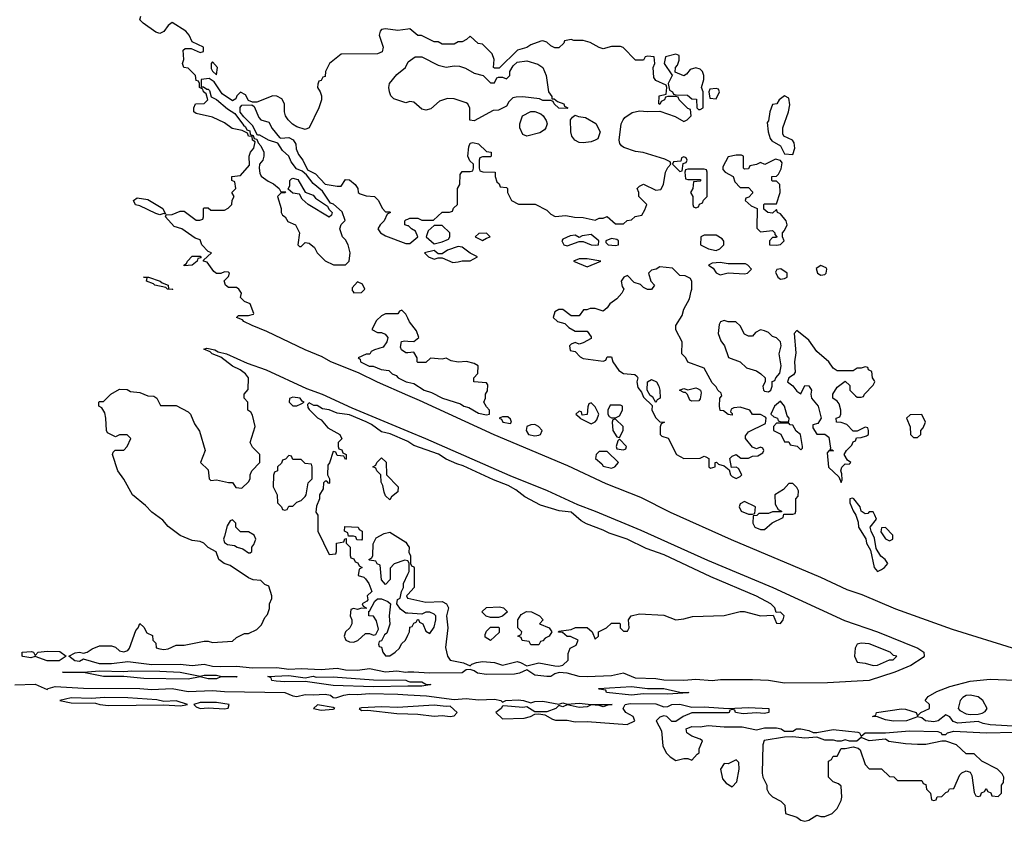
# Model space of a CAD drawing. Header units: inches. Extents: x 1980008 to 2252673, y 74414 to 260562.
# Tile 191 of 228: x 2188074 to 2192960, y 207371 to 211347. Entities that reach past the tile are written whole.
import ezdxf

# ---------------------------------------------------------------- set-up
doc = ezdxf.new("R2010")
doc.units = ezdxf.units.IN
doc.header["$MEASUREMENT"] = 0
for name, color, linetype in [('C1280', 7, 'Continuous'), ('C1281', 7, 'Continuous'), ('C1290', 7, 'Continuous'), ('C1291', 7, 'Continuous')]:
    doc.layers.add(name, color=color, linetype=linetype)

msp = doc.modelspace()

# ---------------------------------------------------------------- linework, layer by layer
at = {"layer": 'C1280', "color": 5, "elevation": 60}
for points in [[(2190000, 209483.6), (2189850, 209548.7), (2189755.5, 209595.5), (2189618.4, 209650), (2189574.7, 209674.7), (2189490, 209709.8), (2189300.6, 209800.6), (2189227, 209830), (2189186.6, 209850), (2189178.9, 209858.9), (2189149.2, 209870), (2189160.2, 209879.8), (2189210, 209879.1), (2189234, 209886), (2189235.3, 209890), (2189218, 209938), (2189189.5, 209949.5), (2189170, 209968.7), (2189174, 209990), (2189168, 210000)], [(2189726.6, 210000), (2189732.7, 209992.7), (2189770, 209994), (2189776, 210000)], [(2190000, 209866.5), (2189990, 209886), (2189970, 209906), (2189958, 209902), (2189950, 209888), (2189890, 209888), (2189870, 209878), (2189845.4, 209854.6), (2189822, 209810), (2189850, 209796), (2189870, 209796), (2189887.7, 209787.7), (2189901, 209770), (2189896, 209750), (2189878, 209722), (2189834, 209710), (2189818, 209702), (2189812, 209688), (2189792.7, 209687.3), (2189754, 209670), (2189763.6, 209663.6), (2189766, 209650), (2189808.6, 209628.6), (2189827.9, 209627.9), (2189867.3, 209612.7), (2189906.4, 209606.4), (2189922, 209590), (2189942, 209582), (2189951.3, 209570), (2189992, 209550), (2190000, 209548.5)], [(2190000, 208109.9), (2189990, 208109.4), (2189944.7, 208115.3), (2189890, 208111.3), (2189810, 208127), (2189750, 208118.7), (2189690, 208120.5), (2189650, 208129.3), (2189570, 208122.4), (2189470, 208127), (2189410, 208124.5), (2189350, 208131.5), (2189230, 208131.2), (2189150, 208138.7), (2189070, 208136.9), (2189030, 208139.6), (2188990, 208149.4), (2188930, 208142.4), (2188870, 208149.4), (2188730, 208146.6), (2188610, 208161.2), (2188530, 208152.3), (2188470, 208152.3), (2188390, 208175.3), (2188370, 208163.7), (2188347, 208167), (2188318, 208190), (2188350, 208207.3), (2188370.6, 208210.6), (2188390, 208204.7), (2188409.3, 208210.7), (2188433.2, 208226.8), (2188470, 208242), (2188530, 208242), (2188550, 208234), (2188570, 208216), (2188590, 208211.3), (2188610, 208218), (2188619, 208230), (2188650, 208318), (2188662, 208330), (2188670, 208352), (2188690, 208334), (2188705.4, 208305.4), (2188732.7, 208292.7), (2188734, 208270), (2188750, 208254), (2188752, 208232), (2188770, 208226), (2188790, 208222.8), (2188810, 208226.8), (2188850, 208244.7), (2188890, 208244.7), (2188990, 208264.7), (2189010, 208264.7), (2189030, 208258), (2189130, 208264.7), (2189150, 208282), (2189190, 208302), (2189210, 208302), (2189250, 208322), (2189264.7, 208335.3), (2189274, 208346), (2189290, 208382), (2189304, 208396), (2189314, 208426), (2189314, 208450), (2189324.7, 208475.3), (2189325.2, 208490), (2189310, 208538), (2189290, 208546), (2189270, 208566), (2189232, 208568), (2189210, 208578), (2189119, 208639), (2189088, 208650), (2189062, 208670), (2189048.4, 208708.4), (2189009.1, 208729.1), (2188988, 208750), (2188970, 208759), (2188930, 208764), (2188870, 208789), (2188810, 208834), (2188784.7, 208864.7), (2188730, 208904), (2188697.6, 208937.6), (2188634, 208990), (2188590, 209068.7), (2188561.2, 209110), (2188535.3, 209190), (2188538, 209202), (2188548.4, 209211.6), (2188590, 209212), (2188608, 209230), (2188626, 209270), (2188607.3, 209287.3), (2188570, 209288), (2188550, 209278), (2188510, 209298), (2188504, 209310), (2188502, 209370), (2188496.4, 209396.4), (2188482, 209422), (2188466, 209430), (2188466, 209450), (2188470, 209454), (2188490, 209454), (2188526, 209490), (2188570, 209514), (2188607.3, 209512.7), (2188623.6, 209503.6), (2188670, 209498), (2188710, 209482), (2188739.6, 209479.6), (2188754, 209470), (2188772.7, 209432.7), (2188850, 209434), (2188910, 209402), (2188922, 209390), (2188942, 209342), (2188966.8, 209306.8), (2188994.8, 209210), (2188972, 209150), (2189010, 209114), (2189014, 209070), (2189022, 209062), (2189050, 209064.7), (2189110, 209052), (2189130, 209052), (2189146.4, 209026.4), (2189176.4, 209023.6), (2189210, 209054), (2189218, 209070), (2189218, 209090), (2189226, 209110), (2189266, 209150), (2189266, 209190), (2189230, 209226), (2189218, 209250), (2189242, 209330), (2189230, 209386), (2189220.4, 209400.4), (2189206, 209410), (2189206, 209450), (2189188, 209470), (2189188, 209490), (2189208, 209512), (2189208.7, 209570), (2189195.3, 209590), (2189168.7, 209610), (2189130, 209629), (2189072.9, 209672.9), (2189028.7, 209690), (2189019.3, 209699.3), (2188987.3, 209712.7), (2189002.7, 209717.3), (2189042, 209710), (2189058.8, 209698.8), (2189101, 209690), (2189203.6, 209643.6), (2189296.3, 209610), (2189497.6, 209517.6), (2189575.5, 209490), (2189722.2, 209422.2), (2190000, 209306.5)], [(2190000, 209695), (2189990, 209694), (2189968.7, 209708.7), (2189963.1, 209723.1), (2189969, 209751), (2189985.6, 209754.4), (2190000, 209753.3)], [(2190000, 209255.4), (2189997.2, 209257.3), (2189912.6, 209292.6), (2189870, 209303.6), (2189819.5, 209339.5), (2189792.9, 209352.9), (2189710, 209386.3), (2189650, 209395.6), (2189610, 209411.8), (2189576.5, 209416.5), (2189550, 209432.7), (2189534, 209434), (2189510, 209446), (2189502, 209438), (2189503.6, 209423.6), (2189510, 209414), (2189551.6, 209371.6), (2189570, 209362), (2189602.8, 209322.8), (2189662, 209290), (2189672, 209268), (2189654, 209250), (2189654, 209230), (2189658, 209218), (2189672.7, 209212.7), (2189678, 209198), (2189694, 209190), (2189694, 209170), (2189690, 209166), (2189682, 209182), (2189650, 209186), (2189642, 209202), (2189630, 209206), (2189611, 209149), (2189602.8, 209137.2), (2189602, 209090), (2189612, 209070), (2189611.6, 209048.4), (2189607.3, 209047.3), (2189598, 209058), (2189590, 209058), (2189582, 209050), (2189579.6, 209020.4), (2189562, 208990), (2189562, 208970), (2189546.4, 208933.6), (2189543.6, 208903.6), (2189554, 208890), (2189554, 208810), (2189610, 208694), (2189642, 208698), (2189646, 208710), (2189646, 208750), (2189682, 208758), (2189687.3, 208772.7), (2189694, 208774), (2189694, 208750), (2189714, 208730), (2189714, 208690), (2189718, 208678), (2189732.7, 208672.7), (2189738, 208658), (2189752.7, 208652.7), (2189758, 208638), (2189774, 208630), (2189758, 208622), (2189754, 208590), (2189782, 208582), (2189790, 208574), (2189806, 208550), (2189822, 208510), (2189798, 208490), (2189802, 208470), (2189796.9, 208463.1), (2189774, 208450), (2189778, 208438), (2189794, 208430), (2189794, 208426), (2189770, 208428), (2189750, 208422), (2189730, 208426), (2189718, 208422), (2189714, 208390), (2189722, 208370), (2189722, 208350), (2189712, 208330), (2189691.3, 208310), (2189684.7, 208290), (2189692, 208270), (2189710, 208261), (2189730, 208258.8), (2189752.5, 208267.5), (2189790, 208302), (2189810, 208302), (2189830, 208294), (2189842, 208298), (2189855.3, 208324.7), (2189844.7, 208364.7), (2189830, 208388), (2189806, 208390), (2189806, 208414), (2189810, 208414), (2189836.4, 208463.6), (2189850, 208474), (2189870, 208474), (2189901, 208461), (2189914, 208450), (2189906.8, 208390), (2189911.2, 208348.9), (2189895.3, 208304.7), (2189884.7, 208295.3), (2189870, 208266), (2189858, 208262), (2189854, 208250), (2189858, 208238), (2189870, 208234), (2189876, 208210), (2189890, 208191.3), (2189910, 208192), (2189938, 208210), (2189958, 208230), (2189968.8, 208251.1), (2189988, 208270), (2190000, 208294)], [(2190000, 208662.5), (2189986, 208666), (2189931.6, 208648.4), (2189912.7, 208627.3), (2189912, 208570), (2189890, 208546), (2189868.8, 208568.9), (2189862, 208642), (2189847.3, 208647.3), (2189842, 208662), (2189810, 208666), (2189806, 208670), (2189822, 208678), (2189826, 208690), (2189827.3, 208747.3), (2189843.1, 208776.9), (2189882, 208798), (2189910, 208804.7), (2189990, 208756), (2190000, 208739.7)], [(2190000, 208403.2), (2189990, 208404), (2189963.1, 208423.1), (2189946, 208450), (2189948.4, 208471.6), (2189962, 208478), (2189968, 208510), (2189978, 208530), (2189978, 208550), (2190000, 208597.1)], [(2190000, 208496.3), (2189994, 208490), (2189998, 208478), (2190000, 208477.6)], [(2188050, 208048.4), (2188150, 208050.4), (2188210, 208024.7), (2188215.3, 208030), (2188250, 208040.4), (2188390, 208032), (2188670.4, 208030.4), (2188730, 208025.5), (2188830, 208030.4), (2188910, 208014.9), (2189030, 208020.3), (2189090, 208015.3), (2189390, 208010.4), (2189430, 207993), (2189450, 207990.5), (2189490, 208000.4), (2189530, 207998), (2189590, 208002.4), (2189616.2, 207996.2), (2189630, 207984.7), (2189642.8, 207982.8), (2189682.8, 207997.2), (2189710, 208001.1), (2189750, 207999.5), (2189810, 208004.9), (2189950, 208001.3), (2190000, 207998.3)], [(2190000, 208040.6), (2189830, 208037.2), (2189630, 208045.1), (2189490, 208065.2), (2189390, 208062.7), (2189346.8, 208066.8), (2189326, 208070), (2189322, 208082), (2189306, 208090), (2189410, 208093.4), (2189490, 208082), (2189530, 208090.6), (2189546, 208086), (2189630, 208086.8), (2189830, 208073.4), (2189990, 208070.6), (2190000, 208066.3)], [(2190000, 207938.6), (2189950, 207935.1), (2189870, 207938.4), (2189770, 207934.5), (2189758, 207930), (2189770, 207921), (2189802, 207922), (2189945.1, 207905.1), (2190000, 207903.7)]]:
    msp.add_lwpolyline(points, dxfattribs=at)
for points in [[(2189430, 209475.3), (2189412.7, 209467.3), (2189412, 209450), (2189430, 209432), (2189450, 209432), (2189470, 209442), (2189486, 209450), (2189475.3, 209455.3), (2189466, 209470)], [(2189410, 209186), (2189392.7, 209167.3), (2189378, 209162), (2189372.7, 209147.3), (2189354, 209130), (2189354, 209110), (2189338, 209102), (2189332.7, 209087.3), (2189332, 209030), (2189352, 208990), (2189354, 208950), (2189374, 208930), (2189378, 208918), (2189390, 208914), (2189402, 208918), (2189410, 208934), (2189430, 208934), (2189450, 208954), (2189470, 208962), (2189490, 208982), (2189495.3, 208990), (2189506, 209050), (2189526, 209070), (2189526, 209130), (2189522, 209142), (2189490, 209146), (2189470, 209166), (2189430, 209166), (2189422, 209182)], [(2189910, 208966), (2189890, 208986), (2189883.1, 209003.1), (2189876.4, 209036.4), (2189867.3, 209052.7), (2189866, 209090), (2189846, 209110), (2189842, 209122), (2189826, 209130), (2189842, 209138), (2189846, 209150), (2189870, 209174), (2189892, 209152), (2189894, 209090), (2189951.3, 209030), (2189950, 209006), (2189919.6, 208980.4)], [(2189130, 208866), (2189118, 208862), (2189103.6, 208836.4), (2189090, 208786), (2189086, 208770), (2189090, 208754), (2189104.7, 208744.7), (2189139.6, 208739.6), (2189154, 208730), (2189182, 208722), (2189210, 208702), (2189218, 208702), (2189226, 208710), (2189226, 208730), (2189236.4, 208743.6), (2189246, 208770), (2189238, 208790), (2189210, 208806), (2189170, 208806), (2189146, 208830), (2189146, 208850)], [(2189770, 208766), (2189747.3, 208767.3), (2189742, 208782), (2189730, 208786), (2189706, 208786), (2189702, 208802), (2189686, 208810), (2189687.3, 208832.7), (2189754, 208830), (2189758, 208818), (2189774, 208810), (2189774, 208770)], [(2188210, 208167), (2188150, 208189), (2188130, 208181.2), (2188089.1, 208189.1), (2188086, 208190), (2188086, 208210), (2188132.8, 208212.8), (2188142, 208210), (2188150, 208194), (2188166, 208210), (2188210, 208215.3), (2188273.1, 208213.1), (2188304.7, 208190), (2188270, 208167)], [(2188590, 208113.4), (2188630, 208117.1), (2188770, 208115.5), (2188870.5, 208110.5), (2188970, 208091.3), (2188990, 208096), (2189050, 208096), (2189070, 208091), (2189154, 208090), (2189150, 208086), (2189072.7, 208087.3), (2189050, 208078), (2189010, 208078), (2188970, 208088), (2188910, 208075.3), (2188690, 208079.3), (2188590, 208089.4), (2188489.6, 208089.6), (2188390, 208108.7), (2188286, 208110), (2188390, 208111), (2188470, 208117.3)], [(2188495.2, 207984.8), (2188430, 207979.3), (2188330, 207982.7), (2188274, 207970), (2188330, 207959.1), (2188450, 207957.3), (2188472, 207950), (2188514.5, 207945.5), (2188790, 207948.8), (2188870, 207943), (2188890, 207946.8), (2188906, 207950), (2188850, 207968.7), (2188790, 207966), (2188754.2, 207974.2), (2188610, 207982.9)], [(2189050, 207960.7), (2188970, 207959.5), (2188938, 207950), (2188950, 207938), (2188970, 207931), (2189010, 207934), (2189090, 207928.2), (2189108.4, 207931.6), (2189114, 207950)], [(2189552, 207948), (2189532, 207930), (2189570, 207922), (2189630, 207926.8), (2189638, 207930), (2189630, 207935.3)]]:
    msp.add_lwpolyline(points, close=True, dxfattribs=at)
at = {"layer": 'C1281', "color": 5, "elevation": 60}
for points in [[(2189168, 210000), (2189162, 210010), (2189150, 210019), (2189110, 210019), (2189095.3, 210030), (2189088.8, 210051.1), (2189110, 210074), (2189115.3, 210090), (2189110, 210095.3), (2189090, 210097.2), (2189071.3, 210088.7), (2189051.2, 210088.9), (2189038, 210098), (2189004, 210144), (2188986, 210150), (2188986, 210154), (2189026, 210190), (2189010, 210198), (2188978, 210230), (2188970, 210255.3), (2188944, 210264), (2188878, 210310), (2188840.7, 210320.7), (2188798, 210370), (2188800.4, 210379.6), (2188830, 210381), (2188870, 210398), (2188890, 210398), (2188950, 210352), (2188967.3, 210352.7), (2188982, 210358), (2188986, 210370), (2188986, 210410), (2188990, 210414), (2189010, 210414), (2189022, 210402), (2189090, 210402), (2189108.4, 210411.6), (2189126, 210430), (2189128.4, 210451.6), (2189138, 210470), (2189126, 210490), (2189146, 210510), (2189142, 210542), (2189126, 210550), (2189126, 210570), (2189170, 210574), (2189214, 210626), (2189213.2, 210670), (2189219, 210690), (2189235.3, 210710), (2189242, 210742), (2189228.7, 210750), (2189227.3, 210767.3), (2189210, 210768.7), (2189204, 210784), (2189177.2, 210797.2), (2189127.8, 210807.8), (2189090, 210836), (2189030, 210864), (2188950, 210882), (2188938, 210890), (2188938, 210910), (2188946, 210930), (2188990, 210932), (2189008, 210950), (2188999, 210979), (2188986, 210990), (2188982, 211002), (2188966, 211010), (2188966, 211030), (2188962, 211042), (2188950, 211046), (2188946, 211070), (2188910, 211106), (2188888, 211110), (2188882, 211130), (2188888.7, 211150), (2188884.7, 211195.3), (2188895.3, 211204.7), (2188924.7, 211204.7), (2188970, 211184.7), (2188986, 211190), (2188986, 211210), (2188930, 211238), (2188915.3, 211270), (2188899, 211290), (2188830, 211333.2), (2188810, 211319), (2188790, 211289), (2188770, 211279.3), (2188750, 211285.2), (2188686, 211330), (2188670, 211346), (2188675.3, 211364.7)], [(2190000, 211300.5), (2189950, 211293.2), (2189890, 211302), (2189870, 211298), (2189862, 211290), (2189858, 211270), (2189878, 211210), (2189872.7, 211187.3), (2189850, 211178), (2189670, 211175.3), (2189610.9, 211129.1), (2189591.3, 211090), (2189590, 211066), (2189578, 211062), (2189570, 211046), (2189558, 211042), (2189552.7, 211027.3), (2189552, 211010), (2189564.7, 210990), (2189571.2, 210968.9), (2189571.2, 210948.9), (2189558, 210910), (2189511, 210810), (2189490, 210802.7), (2189450, 210815.1), (2189428.1, 210828.1), (2189406, 210850), (2189393.2, 210870), (2189388.7, 210890), (2189388, 210930), (2189374.6, 210954.6), (2189350, 210968), (2189330, 210968.7), (2189250, 210938), (2189230, 210938), (2189210, 210946), (2189194, 210974), (2189170, 210988), (2189152, 210970), (2189146, 210954), (2189130, 210944), (2189079.5, 210979.5), (2189039, 211039), (2189014.6, 211054.6), (2188974, 211050), (2188974, 211014), (2188986, 211014), (2189002, 211002), (2189010, 211002), (2189016, 210996), (2189023.6, 210963.6), (2189050, 210951.3), (2189104.4, 210904.4), (2189141, 210881), (2189184, 210824), (2189195.3, 210815.3), (2189201, 210801), (2189215.3, 210795.3), (2189218, 210778), (2189232.7, 210772.7), (2189238, 210758), (2189250, 210754), (2189256.9, 210736.9), (2189270, 210722), (2189286, 210690), (2189286, 210670), (2189281, 210650), (2189264.7, 210630), (2189262, 210610), (2189265.4, 210585.4), (2189271.6, 210571.6), (2189306.4, 210546.4), (2189333.7, 210533.7), (2189362, 210510), (2189370, 210494), (2189394, 210494), (2189390, 210488), (2189370, 210486), (2189354, 210470), (2189370.9, 210410.9), (2189371.3, 210390), (2189378, 210378), (2189392, 210370), (2189405.4, 210345.4), (2189442, 210330), (2189462, 210290), (2189454, 210230), (2189462, 210222), (2189470, 210222), (2189490, 210242), (2189510, 210238), (2189536.7, 210216.7), (2189550.7, 210190), (2189590, 210151), (2189631.6, 210131.6), (2189690, 210131.3), (2189708.7, 210150), (2189713.2, 210190), (2189704, 210230), (2189690, 210255.3), (2189675.3, 210270), (2189662, 210310), (2189668.8, 210331.1), (2189688.4, 210351.6), (2189674, 210394), (2189631.4, 210431.4), (2189616.5, 210436.5), (2189576.2, 210496.2), (2189530, 210534), (2189497.2, 210577.2), (2189475.5, 210595.5), (2189447.5, 210607.5), (2189421.3, 210641.3), (2189409.4, 210670), (2189377.7, 210697.7), (2189354.8, 210734.8), (2189309.3, 210749.3), (2189265.4, 210774.6), (2189254.6, 210774.6), (2189230, 210822), (2189185.6, 210865.6), (2189168.7, 210888.7), (2189168.7, 210911.3), (2189176.4, 210923.6), (2189225.4, 210925.4), (2189236.9, 210916.9), (2189261.1, 210861.1), (2189270, 210851), (2189310, 210838.8), (2189327.5, 210807.5), (2189362.5, 210762.5), (2189370, 210758.8), (2189410, 210762), (2189431.7, 210751.7), (2189443.7, 210730), (2189446.4, 210706.4), (2189458, 210678), (2189479.3, 210650), (2189502.8, 210602.8), (2189542, 210582), (2189590, 210530.8), (2189650, 210521), (2189670, 210522), (2189690, 210554), (2189710, 210552), (2189738, 210530), (2189752, 210510), (2189754, 210490), (2189763.6, 210483.6), (2189792.7, 210472.7), (2189834, 210470), (2189854, 210450), (2189872, 210412), (2189890, 210394), (2189910, 210394), (2189914, 210390), (2189898, 210382), (2189882, 210350), (2189862, 210330), (2189852, 210310), (2189864.7, 210290), (2189890, 210274.8), (2189990, 210237.3), (2190000, 210237.3)], [(2190000, 210938.7), (2189990, 210935.3), (2189930, 210955.3), (2189915.3, 210970), (2189909.1, 210989.1), (2189905.2, 211010), (2189909.4, 211030.6), (2189945.6, 211074.4), (2189988, 211110), (2190000, 211134)], [(2190000, 210325.3), (2189986, 210330), (2189986, 210350), (2189990, 210354), (2190000, 210358)], [(2189776, 210000), (2189786, 210010), (2189774.6, 210034.6), (2189750, 210046), (2189723.6, 210016.4), (2189723.6, 210003.6), (2189726.6, 210000)]]:
    msp.add_lwpolyline(points, dxfattribs=at)
for points in [[(2189030, 211138), (2189024.7, 211130), (2189024.5, 211104.5), (2189030, 211092), (2189050, 211074), (2189055.3, 211110)], [(2189610, 210368), (2189506, 210430), (2189476.4, 210456.4), (2189462, 210482), (2189430, 210486), (2189406, 210506), (2189415.3, 210524.7), (2189415.3, 210550), (2189422, 210558), (2189430, 210561), (2189453.7, 210553.7), (2189491.3, 210491.3), (2189530, 210476), (2189542.5, 210462.5), (2189602, 210422), (2189607.3, 210407.3), (2189624.7, 210390), (2189622, 210378)], [(2188798, 210382), (2188790, 210386), (2188770, 210379), (2188750, 210386), (2188670, 210424), (2188649.3, 210429.3), (2188638, 210450), (2188656.4, 210463.6), (2188710, 210456), (2188784.7, 210410)], [(2188890, 210126), (2188888, 210130), (2188902, 210138), (2188906, 210150), (2188930, 210174), (2188970, 210174), (2188974, 210166), (2188958, 210162), (2188954, 210150), (2188930, 210128.7)], [(2188830, 210009.3), (2188808, 210010), (2188799, 210019), (2188744, 210030), (2188737.5, 210037.5), (2188704, 210050), (2188706, 210066), (2188688, 210070), (2188714, 210070), (2188770.6, 210050.6), (2188781.4, 210041.4), (2188811, 210030), (2188812, 210012), (2188834, 210010)]]:
    msp.add_lwpolyline(points, close=True, dxfattribs=at)
at = {"layer": 'C1290', "color": 5, "elevation": 60}
for points in [[(2191067, 210000), (2191062, 209990), (2191038, 209962), (2191002, 209938), (2190990, 209918), (2190970, 209902), (2190930, 209914), (2190904.7, 209915.3), (2190888, 209908), (2190872, 209908), (2190850, 209878), (2190810, 209878), (2190770, 209909), (2190750, 209909), (2190730, 209898), (2190722, 209870), (2190742, 209850), (2190779.8, 209839.8), (2190799.6, 209819.6), (2190830, 209802), (2190890, 209802), (2190910, 209774), (2190910, 209766), (2190870, 209744), (2190850, 209738), (2190830, 209746), (2190810, 209738), (2190802, 209730), (2190805.4, 209705.4), (2190830, 209702), (2190854.8, 209674.8), (2190870, 209666), (2190970, 209654), (2190982, 209658), (2190990, 209674), (2191010, 209674), (2191018, 209650), (2191046.4, 209606.4), (2191070, 209592.7), (2191126.4, 209586.4), (2191138, 209578), (2191142, 209570), (2191136, 209550), (2191142, 209522), (2191159.8, 209499.8), (2191170, 209474), (2191212.7, 209432.7), (2191211, 209410), (2191230, 209372), (2191250, 209352), (2191274, 209350), (2191258, 209342), (2191252.7, 209327.3), (2191252, 209290), (2191261, 209281), (2191291.2, 209271.1), (2191334, 209190), (2191370, 209171.3), (2191450, 209172), (2191470, 209182), (2191479.6, 209179.6), (2191494, 209170), (2191494, 209130), (2191502, 209122), (2191526, 209130), (2191526, 209150), (2191531.6, 209151.6), (2191542, 209142), (2191570, 209134), (2191594, 209114), (2191602, 209090), (2191610, 209082), (2191630, 209072), (2191650, 209082), (2191658, 209090), (2191640.4, 209120.4), (2191630, 209128), (2191606, 209126), (2191598, 209170), (2191610, 209182), (2191628.8, 209191.1), (2191652.7, 209172.7), (2191690, 209172), (2191710, 209182), (2191736.4, 209183.6), (2191762, 209198), (2191766, 209210), (2191762, 209222), (2191750, 209226), (2191730, 209218), (2191710, 209226), (2191675.3, 209270), (2191676.4, 209283.6), (2191690, 209302), (2191775.3, 209344.7), (2191778, 209370), (2191775.3, 209375.3), (2191750, 209388), (2191710, 209388), (2191698, 209410), (2191650, 209425.2), (2191618, 209422), (2191605.4, 209414.6), (2191602, 209402), (2191610, 209394), (2191610, 209386), (2191590, 209388), (2191567.3, 209407.3), (2191550, 209408), (2191546, 209430), (2191548, 209470), (2191558, 209482), (2191555.3, 209495.3), (2191538, 209510), (2191530, 209526), (2191510, 209546), (2191470, 209618), (2191390, 209648.7), (2191379, 209670), (2191359, 209690), (2191361.2, 209750), (2191330, 209808), (2191329.3, 209830), (2191360.9, 209879.1), (2191370, 209912), (2191397.2, 209962.8), (2191406.8, 210000)], [(2190000, 209753.3), (2190030, 209751), (2190054, 209770), (2190043.2, 209803.2), (2190009, 209849), (2190000, 209866.5)], [(2190000, 209548.5), (2190030, 209542.8), (2190081, 209510), (2190118, 209498), (2190171.3, 209470), (2190262, 209442), (2190278, 209430), (2190303, 209423), (2190350, 209394.8), (2190390, 209387.3), (2190406, 209390), (2190406, 209410), (2190390, 209426), (2190378, 209450), (2190386, 209470), (2190386, 209490), (2190394.6, 209505.4), (2190396.4, 209536.4), (2190390, 209546), (2190328, 209550), (2190328, 209570), (2190347.3, 209592.7), (2190348.7, 209630), (2190330, 209641.2), (2190291.7, 209651.7), (2190250, 209648), (2190215.5, 209655.5), (2190190, 209668.7), (2190170, 209664), (2190112, 209668), (2190090, 209646), (2190050, 209646), (2190046, 209650), (2190046, 209670), (2190030, 209698), (2190000, 209695)], [(2193022.5, 208222.5), (2192703, 208323), (2192422.4, 208422.4), (2192254.9, 208494.9), (2192179.6, 208519.6), (2192050, 208580.4), (2191606.6, 208766.6), (2191303.4, 208903.4), (2191156.5, 208976.5), (2190984.4, 209044.4), (2190793.8, 209133.8), (2190427.9, 209287.9), (2190058.3, 209458.3), (2190000, 209483.6)], [(2190000, 209306.5), (2190087.7, 209270), (2190506.5, 209086.5), (2190691.5, 209011.5), (2190842.2, 208942.2), (2190930.1, 208910.1), (2191155.5, 208815.5), (2191486.4, 208666.4), (2191810.9, 208530.9), (2192167.2, 208367.2), (2192330.2, 208310.2), (2192530.7, 208230), (2192561.3, 208210), (2192563.1, 208190), (2192557, 208183), (2192495.9, 208144.1), (2192416, 208110), (2192290, 208069.6), (2192082, 208058), (2191870, 208056.2), (2191790, 208069.4), (2191710, 208072.3), (2191551.9, 208071.9), (2191510, 208067.6), (2191430, 208074), (2191370, 208069.6), (2191270, 208071.8), (2191230, 208078.4), (2191130, 208080.7), (2191070, 208106), (2191010, 208092), (2190890, 208087.6), (2190850, 208089.6), (2190790, 208106), (2190750.7, 208109.3), (2190730, 208102.7), (2190710.3, 208089.7), (2190689.6, 208089.6), (2190630, 208096.2), (2190590, 208122), (2190554.9, 208105.1), (2190530, 208100.5), (2190390, 208099.1), (2190345.3, 208105.3), (2190330, 208117.2), (2190310, 208124), (2190290, 208122), (2190270, 208107.8), (2190106, 208106), (2190030, 208111.5), (2190000, 208109.9)], [(2190000, 208477.6), (2190090, 208458), (2190170, 208461), (2190192, 208450), (2190202, 208430), (2190191.3, 208390), (2190198.8, 208330), (2190187.1, 208232.9), (2190197.3, 208190), (2190210, 208171), (2190276.7, 208156.7), (2190310, 208142), (2190318, 208150), (2190340.8, 208159.2), (2190370, 208163.1), (2190430, 208158.4), (2190470, 208144.9), (2190542.8, 208162.8), (2190559.1, 208159.1), (2190590, 208142), (2190650, 208157.3), (2190730, 208142), (2190750, 208140.7), (2190770, 208146), (2190795.3, 208170), (2190796.4, 208203.6), (2190806, 208230), (2190834.6, 208245.4), (2190846, 208270), (2190807.3, 208287.3), (2190790, 208288), (2190767.3, 208307.3), (2190748.4, 208308.4), (2190750, 208314), (2190810, 208322), (2190831.6, 208331.6), (2190890, 208332), (2190914, 208310), (2190930, 208274), (2190946, 208290), (2190946, 208310), (2190986, 208330), (2191010, 208354), (2191050, 208354), (2191054, 208350), (2191054, 208330), (2191062, 208322), (2191070, 208314), (2191090, 208314), (2191098, 208330), (2191095.3, 208370), (2191108.7, 208390), (2191150, 208400.7), (2191270, 208394), (2191330, 208370.8), (2191370, 208374.8), (2191412.9, 208387.1), (2191570, 208392), (2191650, 208412), (2191668.4, 208411.6), (2191750.7, 208390.7), (2191812.7, 208392.7), (2191830, 208354), (2191850, 208352), (2191862, 208370), (2191868, 208390), (2191850, 208408), (2191827.3, 208407.3), (2191821.2, 208430), (2191802, 208450), (2191730, 208487.6), (2191503.8, 208583.8), (2191272.5, 208692.5), (2191183.5, 208723.5), (2191089.2, 208770), (2190999.4, 208799.4), (2190970, 208815.4), (2190886.9, 208846.9), (2190861, 208861), (2190810, 208903.5), (2190751.2, 208911.1), (2190659.1, 208939.1), (2190580.4, 208980.4), (2190535.5, 209015.5), (2190497.4, 209037.4), (2190424.7, 209064.7), (2190274, 209134), (2190243.5, 209143.5), (2190190, 209168), (2190152, 209192), (2190030, 209235.6), (2190000, 209255.4)], [(2190000, 208739.7), (2190006, 208730), (2190004.7, 208704.7), (2190014, 208690), (2190014, 208650), (2190018, 208638), (2190030, 208634), (2190031.6, 208628.4), (2190032, 208530), (2190000, 208496.3)], [(2190000, 208597.1), (2190006, 208610), (2190006, 208650), (2190002, 208662), (2190000, 208662.5)], [(2190000, 208294), (2190008, 208310), (2190010, 208334), (2190022, 208338), (2190030, 208354), (2190042, 208358), (2190047.3, 208372.7), (2190052.7, 208372.7), (2190058, 208358), (2190074, 208350), (2190090, 208314), (2190110, 208302), (2190130, 208334), (2190139, 208370), (2190139, 208390), (2190130, 208399), (2190110, 208408.7), (2190090, 208408), (2190070, 208398), (2190000, 208403.2)], [(2190000, 208066.3), (2190010, 208062), (2190070, 208062), (2190090, 208052), (2190114, 208050), (2190110, 208048.7), (2190070, 208042), (2190000, 208040.6)], [(2193030, 207840.5), (2192889.6, 207849.6), (2192855.5, 207855.5), (2192830, 207866), (2192730, 207858.4), (2192705.8, 207865.8), (2192690, 207888.7), (2192670, 207899), (2192631.3, 207870), (2192610, 207865.1), (2192569.6, 207869.6), (2192550, 207884), (2192530, 207889.2), (2192474, 207870), (2192410, 207868), (2192370, 207875.1), (2192330, 207889.3), (2192306, 207890), (2192322, 207898), (2192326, 207910), (2192450, 207928.2), (2192470, 207928), (2192522, 207910), (2192530, 207894), (2192546, 207910), (2192589, 207930), (2192589.2, 207950), (2192568, 207970), (2192582, 207990), (2192625.2, 208014.8), (2192690, 208040.2), (2192790, 208065.5), (2192890, 208075.8), (2193010, 208071.4)], [(2190000, 207998.3), (2190092.8, 207992.8), (2190230, 207975.5), (2190290, 207980.3), (2190350, 207974), (2190430, 207977.6), (2190462, 207970), (2190470, 207962), (2190486, 207970), (2190547.2, 207972.8), (2190574, 207970), (2190610, 207958), (2190630, 207966), (2190670, 207966.8), (2190750, 207951.3), (2190770, 207958), (2190790, 207951.3), (2190850, 207957.3), (2190910.5, 207950.5), (2191010.5, 207950.5), (2191014, 207950), (2190992.7, 207947.3), (2190970, 207938), (2190950, 207946), (2190910, 207948), (2190890, 207938), (2190850, 207935.3), (2190790, 207948), (2190770, 207938), (2190750, 207946), (2190734, 207930), (2190690, 207914), (2190670, 207913.2), (2190630, 207914), (2190590, 207938), (2190570, 207935.3), (2190476.9, 207943.1), (2190470, 207942), (2190462.8, 207930), (2190436, 207910), (2190470, 207879.1), (2190577.4, 207882.6), (2190608, 207890), (2190630, 207902), (2190650, 207904.7), (2190679.6, 207899.6), (2190717.3, 207877.3), (2190733.4, 207873.4), (2190790, 207872.4), (2190830, 207863.8), (2190890, 207866.4), (2191088.7, 207851.3), (2191126, 207870), (2191118, 207890), (2191081.2, 207910), (2191068.7, 207930), (2191078, 207950), (2191104.2, 207955.8), (2191230, 207954.4), (2191270, 207938.8), (2191290, 207940.7), (2191310, 207950.5), (2191350, 207952.7), (2191410, 207937.3), (2191470, 207939.1), (2191590, 207930.5), (2191690, 207935.8), (2191791, 207930), (2191791, 207910), (2191770, 207906), (2191730, 207909.3), (2191664.1, 207904.1), (2191626, 207910), (2191622, 207922), (2191610, 207926), (2191598, 207922), (2191594, 207910), (2191590.5, 207909.5), (2191410, 207909.6), (2191366, 207890), (2191330, 207866), (2191310, 207866), (2191286, 207890), (2191270, 207894), (2191250, 207888), (2191232, 207870), (2191259.6, 207819.6), (2191265.4, 207745.4), (2191282, 207710), (2191302, 207690), (2191330, 207672), (2191370, 207682), (2191390, 207682), (2191410, 207674), (2191435.3, 207704.7), (2191446, 207710), (2191446, 207730), (2191462, 207770), (2191450, 207779), (2191410, 207792.7), (2191384, 207810), (2191382, 207830), (2191410, 207842), (2191450, 207839.3), (2191490, 207846.4), (2191570, 207839.5), (2191659, 207839), (2191730, 207824), (2191770, 207834), (2191830, 207834), (2191852, 207830), (2191870, 207818), (2191910, 207818), (2191928, 207830), (2191950, 207830.4), (2191990, 207821), (2192010.8, 207810.8), (2192030, 207810.7), (2192110, 207826.8), (2192232.5, 207812.5), (2192242, 207810), (2192250, 207794), (2192269.6, 207810.4), (2192370, 207810.4), (2192490, 207820.4), (2192630, 207817.1), (2192646, 207810), (2192650, 207802), (2192670, 207802), (2192678, 207810), (2192710, 207818.4), (2192870, 207810.4), (2193010, 207813.4)], [(2190000, 207903.7), (2190050, 207902.4), (2190130, 207892.2), (2190170, 207895.3), (2190210, 207890.5), (2190230, 207894.8), (2190245.2, 207910), (2190210, 207942.7), (2190190, 207940.9), (2190130, 207947.6), (2190000, 207938.6)]]:
    msp.add_lwpolyline(points, dxfattribs=at)
for points in [[(2191570, 209855.3), (2191551.6, 209848.4), (2191544.7, 209835.3), (2191540.7, 209790), (2191553.4, 209753.4), (2191571.3, 209730), (2191591.3, 209671.3), (2191650, 209650.8), (2191680.7, 209620.7), (2191730, 209606), (2191751.3, 209590), (2191774, 209570), (2191774, 209550), (2191762, 209530), (2191764.7, 209510), (2191770, 209504.7), (2191790, 209501), (2191802, 209510), (2191808, 209530), (2191807.3, 209552.7), (2191822, 209558), (2191826, 209570), (2191846, 209594), (2191852.8, 209630), (2191842, 209690), (2191853.3, 209730), (2191848.7, 209750), (2191830, 209768.7), (2191810, 209775.3), (2191790, 209795.3), (2191770, 209804), (2191750, 209808.7), (2191724.7, 209795.3), (2191710, 209778), (2191690, 209778), (2191670, 209788), (2191648.7, 209828.7), (2191628, 209848), (2191589, 209849)], [(2191930, 209805.2), (2191917.3, 209790), (2191924.9, 209695.1), (2191919.1, 209650), (2191922, 209598), (2191914.4, 209585.6), (2191891.3, 209570), (2191884.7, 209550), (2191910.6, 209530.6), (2191930, 209504.7), (2191950, 209492), (2191970, 209532), (2191990, 209530.7), (2192002.8, 209510), (2191999.1, 209490), (2192004, 209470), (2192036, 209430), (2192051.3, 209370), (2192035.2, 209344.8), (2192010, 209338), (2192010, 209322), (2192030, 209291.3), (2192070, 209290.8), (2192090, 209276), (2192098, 209222), (2192094, 209214), (2192106, 209214), (2192111.6, 209208.4), (2192090, 209208), (2192081, 209199), (2192087.5, 209127.5), (2192139.1, 209079.1), (2192150, 209052), (2192155.5, 209064.5), (2192154.5, 209094.5), (2192148.7, 209108.7), (2192153.2, 209126.8), (2192170, 209144.7), (2192190, 209142), (2192198, 209150), (2192182, 209162), (2192166, 209190), (2192177.2, 209210), (2192202.7, 209237.3), (2192210, 209254), (2192222, 209258), (2192227.3, 209272.7), (2192250, 209274), (2192276.4, 209283.6), (2192286, 209290), (2192286, 209310), (2192282, 209322), (2192270, 209326), (2192230, 209306), (2192210, 209306), (2192179, 209339), (2192150, 209349), (2192128, 209350), (2192126, 209370), (2192143.1, 209376.9), (2192149, 209390), (2192149.1, 209410.9), (2192140.9, 209440.9), (2192130, 209455.3), (2192108.7, 209470), (2192109.2, 209490), (2192130, 209524.7), (2192170, 209554), (2192192.7, 209532.7), (2192194, 209510), (2192222, 209482), (2192230, 209474), (2192250, 209474), (2192262, 209478), (2192266, 209490), (2192310, 209534), (2192318, 209550), (2192316.4, 209556.4), (2192306, 209570), (2192302, 209602), (2192286, 209610), (2192282, 209622), (2192270, 209626), (2192250, 209618), (2192230, 209618), (2192210, 209606), (2192130, 209606), (2192110, 209618), (2192089.2, 209650), (2192030, 209702), (2191990, 209758)], [(2191230, 209448), (2191215.3, 209475.3), (2191203.1, 209483.1), (2191188, 209510), (2191189, 209551), (2191210, 209562), (2191233.4, 209550), (2191245.5, 209530), (2191250.8, 209509.2), (2191252, 209470), (2191238, 209462)], [(2191410, 209455.3), (2191400.2, 209460.2), (2191388.7, 209488.7), (2191378, 209498), (2191370, 209498), (2191348.7, 209510), (2191370, 209518), (2191390, 209511.3), (2191430, 209520.7), (2191437.5, 209517.5), (2191452, 209510), (2191456, 209496), (2191450, 209466), (2191443.6, 209456.4)], [(2190910, 209446), (2190898, 209442), (2190892.7, 209427.3), (2190890, 209388), (2190866, 209386), (2190862, 209402), (2190850, 209406), (2190834, 209390), (2190854, 209374), (2190854, 209370), (2190910, 209342), (2190930, 209352), (2190938, 209362), (2190948, 209390), (2190930, 209426)], [(2191055.3, 209435.3), (2191004.7, 209435.3), (2190992, 209410), (2190992, 209390), (2190999.6, 209379.6), (2191010, 209372), (2191030, 209372), (2191050, 209382), (2191066, 209410), (2191066, 209430)], [(2191850, 209455.3), (2191818.8, 209430), (2191802, 209390), (2191816.9, 209376.9), (2191834, 209370), (2191838, 209358), (2191852.7, 209352.7), (2191890, 209354), (2191893.2, 209370), (2191882.7, 209382.7), (2191869.2, 209430)], [(2190470, 209378), (2190454, 209370), (2190465.4, 209365.4), (2190472, 209350), (2190510, 209344.7), (2190515.3, 209350), (2190510, 209366), (2190496.5, 209376.5)], [(2191030, 209366), (2191018, 209362), (2191014, 209350), (2191018, 209310), (2191038, 209278), (2191050, 209274), (2191068, 209310), (2191068, 209330)], [(2192550, 209388), (2192492.7, 209387.3), (2192474, 209370), (2192492.7, 209327.3), (2192494, 209290), (2192510, 209274), (2192530, 209274), (2192546, 209290), (2192546, 209310), (2192558, 209322), (2192568.7, 209350)], [(2190630, 209339), (2190610, 209337.2), (2190591, 209329), (2190586.8, 209310), (2190598.8, 209290), (2190630, 209283), (2190650, 209286), (2190658, 209290), (2190666, 209310), (2190648, 209330)], [(2191890, 209346), (2191830, 209346), (2191814, 209330), (2191814, 209310), (2191851.2, 209291.1), (2191870, 209254), (2191890, 209254), (2191898, 209238), (2191932, 209232), (2191950, 209214), (2191958, 209222), (2191958, 209230), (2191949, 209290), (2191926.6, 209306.6), (2191910, 209335.3), (2191898, 209338)], [(2191050, 209266), (2191042, 209258), (2191034, 209230), (2191038, 209218), (2191070, 209214), (2191082, 209218), (2191086, 209230)], [(2190990, 209206), (2190950, 209206), (2190934, 209190), (2190932, 209170), (2190963.5, 209143.5), (2190970, 209132), (2191010, 209122.8), (2191028, 209130), (2191046, 209150)], [(2191910, 209046), (2191890, 209046), (2191863.6, 209016.4), (2191822, 208990), (2191823.6, 208943.6), (2191838, 208918), (2191854, 208910), (2191854, 208906), (2191810, 208906), (2191790, 208898), (2191742, 208898), (2191731.6, 208888.4), (2191714, 208886), (2191712, 208850), (2191722, 208830), (2191750, 208818), (2191770, 208818), (2191808.7, 208851.3), (2191862, 208878), (2191866, 208894), (2191910, 208894), (2191922, 208898), (2191926, 208910), (2191926, 208970), (2191936.4, 208983.6), (2191938, 209010), (2191930, 209026)], [(2191670, 208958), (2191650, 208946), (2191644.7, 208930), (2191654, 208910), (2191690, 208894), (2191710, 208894), (2191722, 208898), (2191726, 208930)], [(2192206, 208974), (2192194, 208970), (2192194, 208950), (2192210, 208911), (2192223.8, 208890), (2192234.6, 208854.6), (2192236.3, 208830), (2192272.8, 208772.8), (2192276.3, 208750), (2192295.8, 208715.8), (2192313.4, 208630), (2192330, 208610.7), (2192350, 208620.5), (2192365.2, 208630), (2192382.7, 208650), (2192369.2, 208670), (2192346.5, 208686.5), (2192324.2, 208724.2), (2192316, 208776), (2192299, 208810), (2192294, 208830), (2192326, 208870), (2192318, 208890), (2192310, 208906), (2192290, 208906), (2192282, 208898), (2192270, 208895.3), (2192249.2, 208909.2), (2192244, 208930), (2192214, 208970)], [(2192370, 208828), (2192350, 208826), (2192346.8, 208806.8), (2192370, 208772), (2192390, 208762), (2192406, 208770), (2192406, 208790)], [(2190410, 208382), (2190389.2, 208389.2), (2190368, 208410), (2190390, 208431.3), (2190454.4, 208434.4), (2190474, 208430), (2190494, 208410), (2190470, 208388.7), (2190450, 208382)], [(2190610, 208246), (2190602, 208262), (2190567.3, 208267.3), (2190562, 208282), (2190546, 208290), (2190562, 208298), (2190566, 208310), (2190546, 208330), (2190546, 208370), (2190563.1, 208396.9), (2190588.8, 208411.1), (2190614, 208410), (2190654, 208390), (2190672, 208370), (2190654, 208350), (2190702, 208330), (2190714, 208310), (2190702, 208290), (2190681, 208279), (2190670, 208266), (2190658, 208262), (2190650, 208246)], [(2190410, 208268), (2190384, 208284), (2190383.1, 208296.9), (2190390, 208314), (2190410, 208334), (2190450, 208334), (2190454, 208330), (2190452.7, 208307.3)], [(2192250, 208255.1), (2192230, 208249), (2192219.1, 208230), (2192217.3, 208190), (2192230, 208161), (2192270, 208156), (2192310, 208144), (2192330, 208145.5), (2192390, 208171.3), (2192408, 208172), (2192426, 208190), (2192410, 208194), (2192394, 208210), (2192290, 208251.3)], [(2191190, 208030.5), (2191270, 208030.5), (2191350, 208011.3), (2191394, 208010), (2191390, 208009), (2191290, 208001.2), (2191170, 208002.7), (2191110, 207996), (2190986, 208010), (2190982, 208022), (2190950, 208026), (2190946, 208030), (2191110, 208039.3)], [(2192790, 207996), (2192770, 207995.1), (2192754.4, 207985.6), (2192741.7, 207970), (2192730.5, 207930.5), (2192739.9, 207919.9), (2192770, 207903.8), (2192790, 207900.5), (2192830, 207902), (2192850, 207908), (2192864.8, 207915.2), (2192875.1, 207930), (2192853.3, 207970), (2192830, 207988)], [(2191910.8, 207789.2), (2191869.1, 207789.1), (2191767.9, 207772.1), (2191762, 207750), (2191758, 207610), (2191762, 207590), (2191782, 207550), (2191782, 207530), (2191792, 207510), (2191810, 207492), (2191850.9, 207470.9), (2191871.2, 207451.1), (2191874, 207410), (2191930, 207391.3), (2191950, 207376), (2191970, 207371), (2191990, 207376), (2192030, 207402), (2192050, 207394), (2192070, 207394), (2192106, 207410), (2192130, 207434), (2192150, 207474), (2192154, 207490), (2192150, 207546), (2192136.4, 207556.4), (2192110, 207566), (2192088, 207590), (2192088, 207670), (2192102, 207678), (2192110, 207694), (2192130, 207694), (2192150, 207732), (2192170, 207731.3), (2192210, 207741), (2192234.4, 207734.4), (2192245.4, 207725.4), (2192270, 207652), (2192290, 207632), (2192350, 207632), (2192390, 207594), (2192411.6, 207591.6), (2192430, 207574), (2192550, 207574), (2192558, 207558), (2192570, 207554), (2192574, 207530), (2192594, 207510), (2192598, 207478), (2192610, 207474), (2192622, 207478), (2192627.3, 207492.7), (2192650, 207494), (2192670, 207514), (2192682, 207518), (2192688.4, 207531.6), (2192710, 207534), (2192739, 207601), (2192748.7, 207611.3), (2192770, 207622), (2192790, 207614), (2192798.8, 207598.8), (2192810, 207514), (2192818, 207498), (2192830, 207494), (2192842, 207498), (2192847.3, 207512.7), (2192862, 207518), (2192870, 207534), (2192878, 207518), (2192892.7, 207512.7), (2192898, 207498), (2192930, 207494), (2192946, 207510), (2192946, 207550), (2192956.4, 207563.6), (2192958, 207590), (2192950, 207606), (2192926, 207630), (2192848.7, 207668.7), (2192810, 207706), (2192770, 207706), (2192722, 207750), (2192670, 207769), (2192650, 207769.2), (2192570, 207752.7), (2192530, 207752.7), (2192470, 207755.1), (2192387, 207767), (2192370, 207778), (2192289.4, 207769.4), (2192250, 207786), (2192228.4, 207768.4), (2192191.6, 207768.4), (2192170, 207775.3), (2192150, 207768), (2192130, 207768), (2192112.9, 207772.9), (2192070, 207774), (2192030, 207788), (2191970, 207782.7)], [(2191630, 207675.3), (2191590, 207655.3), (2191570, 207658), (2191552, 207630), (2191562, 207582), (2191579.8, 207559.8), (2191610, 207542), (2191632.5, 207567.5), (2191644, 207630), (2191642, 207662)]]:
    msp.add_lwpolyline(points, close=True, dxfattribs=at)
at = {"layer": 'C1291', "color": 5, "elevation": 60}
for points in [[(2190000, 210358), (2190010, 210362), (2190050, 210362), (2190070, 210352), (2190127.3, 210352.7), (2190170, 210392), (2190207.3, 210392.7), (2190222, 210398), (2190227.3, 210412.7), (2190246, 210430), (2190246, 210510), (2190258, 210530), (2190260.4, 210579.6), (2190270, 210594), (2190310, 210594), (2190322, 210598), (2190326, 210610), (2190326, 210630), (2190307.3, 210647.3), (2190298, 210670), (2190303.1, 210716.9), (2190310, 210734), (2190322, 210738), (2190350, 210731.3), (2190390, 210694), (2190414, 210690), (2190414, 210670), (2190410, 210666), (2190370, 210666), (2190358, 210662), (2190354, 210650), (2190354, 210610), (2190358, 210598), (2190372.7, 210592.7), (2190434, 210590), (2190434, 210570), (2190442, 210542), (2190452.7, 210532.7), (2190458, 210518), (2190490, 210514), (2190494, 210510), (2190494, 210490), (2190514, 210450), (2190550, 210432), (2190631.6, 210431.6), (2190690, 210402), (2190710, 210382), (2190731.6, 210371.6), (2190784.7, 210375.3), (2190827.1, 210367.1), (2190870, 210366), (2190930, 210352), (2190950, 210362), (2190970, 210362), (2190990, 210371.3), (2191030, 210334), (2191070, 210334), (2191088.4, 210351.6), (2191110, 210354), (2191128.4, 210371.6), (2191162, 210378), (2191176.4, 210403.6), (2191186, 210430), (2191146, 210470), (2191146, 210490), (2191138, 210510), (2191150, 210522), (2191170, 210531), (2191230, 210502), (2191255.3, 210504.7), (2191268, 210530), (2191278, 210590), (2191290, 210614), (2191306, 210630), (2191302, 210642), (2191274.6, 210654.6), (2191168.7, 210688.7), (2191130, 210694), (2191072.7, 210712.7), (2191060.9, 210720.9), (2191052.7, 210732.7), (2191049.2, 210750), (2191059.3, 210830), (2191069.4, 210850.6), (2191077.5, 210862.5), (2191112.5, 210887.5), (2191150, 210894.8), (2191188.7, 210891.3), (2191250, 210894), (2191326.4, 210866.4), (2191370, 210842), (2191386, 210850), (2191406, 210870), (2191402, 210902), (2191390, 210906), (2191346, 210950), (2191342, 210962), (2191330, 210966), (2191290, 210966), (2191278, 210962), (2191274, 210950), (2191258, 210942), (2191250, 210926), (2191246, 210930), (2191248, 210970), (2191282, 210978), (2191286, 211010), (2191282, 211022), (2191230, 211046), (2191220.4, 211060.4), (2191218, 211110), (2191226, 211130), (2191222, 211162), (2191190, 211166), (2191178, 211162), (2191170, 211146), (2191130, 211146), (2191068.4, 211208.4), (2191054.6, 211214.6), (2191010, 211214), (2190970, 211202), (2190949.1, 211209.1), (2190905.4, 211234.6), (2190870, 211244), (2190824, 211244), (2190810, 211248), (2190778, 211242), (2190774, 211230), (2190750, 211208), (2190730, 211208), (2190710, 211218), (2190690, 211235.3), (2190670, 211242), (2190659.6, 211240.4), (2190610, 211222), (2190590, 211208.7), (2190543.6, 211196.4), (2190452.7, 211107.3), (2190430, 211106), (2190426, 211110), (2190428, 211150), (2190418, 211178), (2190370, 211226), (2190348.4, 211228.4), (2190310, 211266), (2190291.6, 211248.4), (2190270, 211238), (2190250, 211238), (2190230, 211226), (2190170, 211226), (2190150, 211238), (2190130, 211238), (2190068, 211268), (2190050, 211268.7), (2190010, 211302), (2190000, 211300.5)], [(2190000, 211134), (2190002, 211138), (2190036.4, 211163.6), (2190070, 211162), (2190150, 211122), (2190190, 211112), (2190230, 211118), (2190256.9, 211116.9), (2190286.4, 211106.4), (2190330, 211081), (2190374, 211070), (2190410, 211034), (2190430, 211034), (2190442, 211058), (2190450, 211062), (2190470, 211062), (2190490, 211054), (2190506, 211070), (2190506, 211090), (2190522, 211118), (2190543.1, 211136.9), (2190590, 211142.8), (2190645.8, 211125.8), (2190670.5, 211110.5), (2190687.3, 211070), (2190698, 210990), (2190714, 210966), (2190714, 210954), (2190726, 210954), (2190742, 210942), (2190774, 210930), (2190778, 210918), (2190794, 210910), (2190790, 210906), (2190750, 210908), (2190726, 210930), (2190722, 210942), (2190710, 210946), (2190670, 210946), (2190654, 210954), (2190570, 210965.2), (2190536.9, 210963.1), (2190521, 210959), (2190501, 210939), (2190490, 210918), (2190450, 210898), (2190423.6, 210896.4), (2190330, 210846), (2190308.4, 210848.4), (2190308.4, 210908.4), (2190298, 210930), (2190290, 210935.3), (2190230, 210955.3), (2190196.4, 210956.4), (2190156.9, 210943.1), (2190114.4, 210905.6), (2190090, 210899), (2190070, 210904), (2190030, 210938), (2190010, 210942), (2190000, 210938.7)], [(2190000, 210237.3), (2190010, 210237.3), (2190049.2, 210270), (2190038.6, 210298.6), (2190018, 210310), (2190004, 210324), (2190000, 210325.3)], [(2191406.8, 210000), (2191409.4, 210010), (2191409.2, 210049.2), (2191403.1, 210063.1), (2191376, 210076), (2191350, 210079), (2191314, 210114), (2191250, 210122), (2191232, 210110), (2191210, 210105.2), (2191194.8, 210090), (2191206, 210050), (2191224.7, 210030), (2191210, 210009), (2191189.3, 210009.3), (2191170, 210019), (2191154.2, 210034.2), (2191123.2, 210043.2), (2191090, 210079), (2191072, 210070), (2191058, 210050), (2191063.6, 210023.6), (2191072, 210010), (2191067, 210000)]]:
    msp.add_lwpolyline(points, dxfattribs=at)
for points in [[(2191330, 211175.3), (2191278, 211162), (2191272, 211130), (2191310, 211074), (2191314, 211074), (2191292, 211030), (2191298, 210998), (2191314, 210990), (2191318, 210978), (2191330, 210974), (2191387.3, 210972.7), (2191410, 210954), (2191432.7, 210952.7), (2191434, 210910), (2191442, 210902), (2191450, 210902), (2191466, 210910), (2191466, 210990), (2191458, 211010), (2191469, 211050), (2191469, 211070), (2191462, 211090), (2191450, 211102), (2191430, 211109), (2191400.7, 211099.3), (2191383.6, 211076.4), (2191370, 211068), (2191326, 211086), (2191328, 211110), (2191338, 211122), (2191346, 211146), (2191346, 211170)], [(2191530, 211006), (2191498, 211002), (2191494, 210990), (2191498, 210958), (2191530, 210954), (2191546, 210990), (2191542, 211002)], [(2191870, 210968.7), (2191842, 210950), (2191832, 210930), (2191810, 210926), (2191796, 210890), (2191790, 210846), (2191783.6, 210836.4), (2191788, 210790), (2191798, 210758), (2191806.4, 210746.4), (2191850, 210722), (2191870, 210682), (2191910, 210678), (2191921.2, 210710), (2191916.6, 210736.6), (2191908.7, 210750), (2191866, 210770), (2191860.2, 210780.2), (2191860.9, 210810), (2191889, 210890), (2191895.5, 210924.5), (2191890, 210958)], [(2190590, 210768.7), (2190570, 210778), (2190555.3, 210810), (2190555.3, 210830), (2190569.1, 210870.9), (2190610, 210892), (2190630, 210892), (2190659.8, 210879.8), (2190670.9, 210870.9), (2190686.4, 210846.4), (2190692, 210830), (2190684.7, 210810), (2190678.8, 210801.2), (2190654.4, 210785.6)], [(2190870, 210736), (2190850, 210737.2), (2190828.7, 210750), (2190814, 210770), (2190808.7, 210790), (2190808, 210850), (2190816.4, 210863.6), (2190830, 210874), (2190846.4, 210866.4), (2190881.4, 210861.4), (2190932.8, 210832.8), (2190954.8, 210790), (2190943.5, 210756.5), (2190930, 210749), (2190910, 210741.2)], [(2191370, 210666), (2191358, 210662), (2191354, 210646), (2191318, 210642), (2191314, 210630), (2191350, 210594), (2191362, 210598), (2191366, 210634), (2191382, 210638), (2191386, 210650), (2191382, 210662)], [(2191655.3, 210675.3), (2191630, 210675.3), (2191590, 210666), (2191563.6, 210616.4), (2191563.6, 210603.6), (2191574, 210590), (2191614, 210570), (2191623.6, 210543.6), (2191650, 210514), (2191690, 210514), (2191710, 210494), (2191710, 210486), (2191692.7, 210467.3), (2191678, 210462), (2191674, 210450), (2191703.6, 210423.6), (2191734, 210410), (2191732.7, 210312.7), (2191750, 210294), (2191810, 210302), (2191822, 210290), (2191822, 210282), (2191832, 210270), (2191830, 210266), (2191810, 210266), (2191794, 210250), (2191794, 210230), (2191830, 210228), (2191850, 210232), (2191868, 210250), (2191859, 210270), (2191859, 210290), (2191870, 210301), (2191882.4, 210330), (2191878, 210350), (2191850, 210383.7), (2191835.3, 210390), (2191830, 210406), (2191810, 210388), (2191786, 210390), (2191767.3, 210407.3), (2191766, 210430), (2191770, 210434), (2191830, 210434), (2191848, 210490), (2191846, 210530), (2191830, 210546), (2191810, 210546), (2191806, 210550), (2191806, 210570), (2191830, 210571.3), (2191839.3, 210580.7), (2191853.1, 210606.9), (2191857.5, 210637.5), (2191850, 210648.7), (2191825.4, 210654.6), (2191771.6, 210628.4), (2191750, 210638), (2191730, 210628), (2191698, 210622), (2191690, 210608), (2191670, 210606), (2191666, 210610), (2191666, 210670)], [(2191470, 210606), (2191390, 210606), (2191378, 210602), (2191374, 210590), (2191378, 210558), (2191390, 210554), (2191450, 210554), (2191454, 210550), (2191450, 210546), (2191418, 210542), (2191414, 210510), (2191402, 210490), (2191414, 210470), (2191414, 210430), (2191418, 210418), (2191430, 210414), (2191442, 210418), (2191447.3, 210432.7), (2191462, 210438), (2191467.3, 210452.7), (2191486, 210470), (2191486, 210590), (2191482, 210602)], [(2190170, 210326), (2190130, 210326), (2190101, 210299), (2190091.3, 210270), (2190130, 210236), (2190170, 210244.7), (2190202, 210258), (2190208.7, 210270), (2190208, 210290)], [(2190390, 210288), (2190352.7, 210287.3), (2190334, 210270), (2190370, 210252), (2190390, 210262.8), (2190408, 210270)], [(2190910, 210282), (2190865.4, 210274.6), (2190850, 210266), (2190830, 210278), (2190805.4, 210274.6), (2190770, 210258), (2190764.7, 210250), (2190774, 210230), (2190790, 210226), (2190850, 210246.8), (2190870, 210246.8), (2190910, 210231), (2190930, 210228), (2190946, 210230), (2190948, 210250)], [(2191010, 210262), (2190982, 210250), (2190982, 210242), (2190994, 210230), (2191030, 210227.7), (2191046, 210230), (2191046, 210250), (2191036.4, 210256.4)], [(2191530, 210278), (2191470, 210278), (2191454, 210270), (2191452, 210230), (2191492, 210210), (2191530, 210203), (2191548.7, 210210), (2191569, 210230), (2191568.7, 210248.7), (2191560.4, 210260.4)], [(2190250, 210222), (2190196.9, 210203.1), (2190170, 210186), (2190150, 210186), (2190130, 210202), (2190082, 210190), (2190102, 210170), (2190130, 210158.8), (2190150, 210166), (2190170, 210166), (2190222.8, 210142.8), (2190250, 210146), (2190270, 210151), (2190310, 210151.3), (2190346, 210170), (2190309.1, 210189.1), (2190270, 210218)], [(2190890, 210161.2), (2190850, 210161.2), (2190822, 210150), (2190890, 210122), (2190958, 210150)], [(2191550, 210142.7), (2191510, 210139), (2191492, 210130), (2191514.8, 210114.8), (2191530, 210092), (2191550, 210082), (2191590, 210092), (2191670, 210086.8), (2191686, 210090), (2191706, 210110), (2191688, 210130), (2191675.5, 210135.5), (2191590, 210136.2)], [(2191851.8, 210111.8), (2191831.3, 210108.7), (2191825.4, 210094.6), (2191836, 210070), (2191850, 210060.7), (2191870, 210064), (2191882, 210070), (2191882, 210090)], [(2192050, 210127.6), (2192026.9, 210113.1), (2192033.4, 210090), (2192050, 210079.5), (2192070, 210084), (2192076, 210090), (2192079.3, 210110), (2192075.9, 210115.9)]]:
    msp.add_lwpolyline(points, close=True, dxfattribs=at)

doc.saveas('drawing.dxf')
